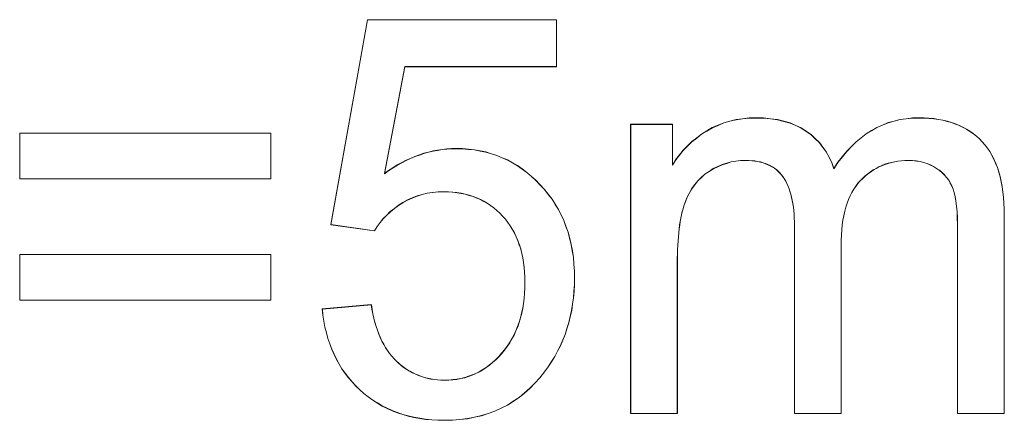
# Model space of a CAD drawing. Extents: x 229 to 926, y 37 to 878.
# Tile 121 of 163: x 349.14 to 355.31, y 824.48 to 826.99. Entities that reach past the tile are written whole.
import ezdxf
from ezdxf.lldxf.tags import DXFTag

# ---------------------------------------------------------------- set-up
doc = ezdxf.new("R2010")
doc.units = 0
doc.layers.get('0').update_dxf_attribs({"linetype": 'fein_strichliert', "lineweight": 13})
doc.layers.add('Beschriftung', color=7, linetype='Continuous', lineweight=25)
doc.layers.add('Beschriftung-A03CPAFWA9', color=7, linetype='Continuous', lineweight=25)
tags = doc.linetypes.add('fein_strichliert', pattern=[4, 1, -2, 1]).pattern_tags.tags
tags[8:9] = [DXFTag(74, 4), DXFTag(75, 0), DXFTag(340, '0'), DXFTag(46, 0.0), DXFTag(50, 0.0), DXFTag(44, 0.0), DXFTag(45, 0.0)]
tags[6:7] = [DXFTag(74, 4), DXFTag(75, 0), DXFTag(340, '0'), DXFTag(46, 0.0), DXFTag(50, 0.0), DXFTag(44, 0.0), DXFTag(45, 0.0)]
tags[4:5] = [DXFTag(74, 4), DXFTag(75, 0), DXFTag(340, '0'), DXFTag(46, 0.0), DXFTag(50, 0.0), DXFTag(44, 0.0), DXFTag(45, 0.0)]

# ---------------------------------------------------------------- blocks, each defined once
blk = doc.blocks.new('Referenz-A03CPAFUA9', base_point=(255.7277, 66.0323))
at = {"layer": 'Beschriftung', "color": 0, "lineweight": -2}
for p, q in [((351.0911, 825.7106), (351.3216, 826.9949)), ((351.3216, 826.9949), (352.5048, 826.9949)), ((352.5048, 826.9949), (352.5048, 826.7015)), ((351.5552, 826.7015), (351.427, 826.0304)), ((352.5048, 826.7015), (351.5552, 826.7015)), ((352.9691, 824.5273), (352.9691, 826.3395)), ((352.9691, 826.3395), (353.2304, 826.3395)), ((353.2304, 826.3395), (353.2304, 826.0837)), ((353.4802, 826.3185), (353.5163, 826.3338)), ((353.5163, 826.3338), (353.5523, 826.349)), ((353.5523, 826.349), (353.5907, 826.3592)), ((353.5907, 826.3592), (353.6291, 826.3693)), ((353.6291, 826.3693), (353.6699, 826.3744)), ((353.6699, 826.3744), (353.7105, 826.3794)), ((353.7105, 826.3794), (353.7536, 826.3794)), ((353.7536, 826.3794), (353.8016, 826.3794)), ((353.8016, 826.3794), (353.8452, 826.3742)), ((353.8452, 826.3742), (353.8888, 826.369)), ((353.8888, 826.369), (353.9281, 826.3585)), ((353.9281, 826.3585), (353.9674, 826.3481)), ((353.9674, 826.3481), (354.0024, 826.3324)), ((354.0024, 826.3324), (354.0374, 826.3166)), ((354.5103, 826.3198), (354.5456, 826.3348)), ((354.5456, 826.3348), (354.5809, 826.3497)), ((354.5809, 826.3497), (354.6182, 826.3596)), ((354.6182, 826.3596), (354.6554, 826.3695)), ((354.6554, 826.3695), (354.6945, 826.3744)), ((354.6945, 826.3744), (354.7337, 826.3794)), ((354.7337, 826.3794), (354.7747, 826.3794)), ((354.7747, 826.3794), (354.8068, 826.3794)), ((354.8068, 826.3794), (354.8371, 826.3771)), ((354.8371, 826.3771), (354.8674, 826.3748)), ((354.8674, 826.3748), (354.8958, 826.3701)), ((354.8958, 826.3701), (354.9242, 826.3655)), ((354.9242, 826.3655), (354.9508, 826.3585)), ((354.9508, 826.3585), (354.9774, 826.3514)), ((354.9774, 826.3514), (355.002, 826.3422)), ((355.002, 826.3422), (355.0268, 826.3328)), ((355.0268, 826.3328), (355.0496, 826.3212)), ((349.1438, 825.9983), (349.1438, 826.2841)), ((349.1438, 826.2841), (350.7155, 826.2841)), ((350.7155, 826.2841), (350.7155, 825.9983)), ((353.3825, 826.2544), (353.4128, 826.2779)), ((353.4128, 826.2779), (353.4465, 826.2983)), ((353.4465, 826.2983), (353.4802, 826.3185)), ((354.0374, 826.3166), (354.068, 826.2957)), ((354.068, 826.2957), (354.0988, 826.2747)), ((354.0988, 826.2747), (354.1249, 826.2497)), ((354.4123, 826.2552), (354.4436, 826.2801)), ((354.4436, 826.2801), (354.477, 826.2999)), ((354.477, 826.2999), (354.5103, 826.3198)), ((355.0496, 826.3212), (355.0725, 826.3096)), ((355.0725, 826.3096), (355.0934, 826.2955)), ((355.0934, 826.2955), (355.1145, 826.2815)), ((355.1145, 826.2815), (355.1336, 826.2652)), ((353.3251, 826.204), (353.3521, 826.2308)), ((353.3521, 826.2308), (353.3825, 826.2544)), ((354.1249, 826.2497), (354.1511, 826.2245)), ((354.1511, 826.2245), (354.1727, 826.1953)), ((354.3513, 826.2007), (354.3808, 826.2304)), ((354.3808, 826.2304), (354.4123, 826.2552)), ((355.1336, 826.2652), (355.1528, 826.2489)), ((355.1528, 826.2489), (355.17, 826.2302)), ((355.17, 826.2302), (355.1873, 826.2116)), ((355.1873, 826.2116), (355.2024, 826.1904)), ((351.6185, 826.1381), (351.6467, 826.1479)), ((351.6467, 826.1479), (351.6747, 826.1576)), ((351.6747, 826.1576), (351.7031, 826.165)), ((351.7031, 826.165), (351.7316, 826.1723)), ((351.7316, 826.1723), (351.7604, 826.1772)), ((351.7604, 826.1772), (351.7892, 826.1821)), ((351.7892, 826.1821), (351.8182, 826.1846)), ((351.8182, 826.1846), (351.8474, 826.1869)), ((351.8474, 826.1869), (351.8768, 826.1869)), ((351.8768, 826.1869), (351.9158, 826.1869)), ((351.9158, 826.1869), (351.9532, 826.1834)), ((351.9532, 826.1834), (351.9907, 826.1799)), ((351.9907, 826.1799), (352.0266, 826.1728)), ((352.0266, 826.1728), (352.0625, 826.1658)), ((352.0625, 826.1658), (352.097, 826.1551)), ((352.097, 826.1551), (352.1313, 826.1444)), ((352.1313, 826.1444), (352.1642, 826.1302)), ((353.2507, 826.1171), (353.2744, 826.1471)), ((353.2744, 826.1471), (353.298, 826.1772)), ((353.298, 826.1772), (353.3251, 826.204)), ((354.1727, 826.1953), (354.1943, 826.166)), ((354.1943, 826.166), (354.2114, 826.1326)), ((354.2943, 826.1361), (354.3219, 826.1708)), ((354.3219, 826.1708), (354.3513, 826.2007)), ((355.2024, 826.1904), (355.2175, 826.1692)), ((355.2175, 826.1692), (355.2305, 826.1456)), ((355.2305, 826.1456), (355.2434, 826.1219)), ((351.4809, 826.0671), (351.508, 826.0843)), ((351.508, 826.0843), (351.5355, 826.0989)), ((351.5355, 826.0989), (351.5629, 826.1136)), ((351.5629, 826.1136), (351.5907, 826.1258)), ((351.5907, 826.1258), (351.6185, 826.1381)), ((352.1642, 826.1302), (352.1971, 826.1161)), ((352.1971, 826.1161), (352.2285, 826.0983)), ((352.2285, 826.0983), (352.2599, 826.0806)), ((353.2304, 826.0837), (353.2507, 826.1171)), ((353.5413, 826.0871), (353.514, 826.0743)), ((353.57, 826.0957), (353.5413, 826.0871)), ((353.5985, 826.1042), (353.57, 826.0957)), ((353.6282, 826.1085), (353.5985, 826.1042)), ((353.6578, 826.1127), (353.6282, 826.1085)), ((353.6888, 826.1127), (353.6578, 826.1127)), ((353.7091, 826.1127), (353.6888, 826.1127)), ((353.728, 826.1111), (353.7091, 826.1127)), ((353.747, 826.1095), (353.728, 826.1111)), ((353.7644, 826.1063), (353.747, 826.1095)), ((353.7819, 826.1031), (353.7644, 826.1063)), ((353.7979, 826.0983), (353.7819, 826.1031)), ((353.814, 826.0936), (353.7979, 826.0983)), ((353.8286, 826.0871), (353.814, 826.0936)), ((353.8432, 826.0807), (353.8286, 826.0871)), ((354.2114, 826.1326), (354.2285, 826.0991)), ((354.2285, 826.0991), (354.2411, 826.0616)), ((354.2411, 826.0616), (354.2667, 826.1012)), ((354.2667, 826.1012), (354.2943, 826.1361)), ((354.5614, 826.0889), (354.5425, 826.0809)), ((354.5812, 826.0948), (354.5614, 826.0889)), ((354.6011, 826.1008), (354.5812, 826.0948)), ((354.6219, 826.1047), (354.6011, 826.1008)), ((354.6427, 826.1087), (354.6219, 826.1047)), ((354.6645, 826.1106), (354.6427, 826.1087)), ((354.6863, 826.1127), (354.6645, 826.1106)), ((354.709, 826.1127), (354.6863, 826.1127)), ((354.7343, 826.1127), (354.709, 826.1127)), ((354.7578, 826.1096), (354.7343, 826.1127)), ((354.7813, 826.1065), (354.7578, 826.1096)), ((354.8032, 826.1003), (354.7813, 826.1065)), ((354.8252, 826.0942), (354.8032, 826.1003)), ((354.8455, 826.0849), (354.8252, 826.0942)), ((354.8658, 826.0756), (354.8455, 826.0849)), ((355.2434, 826.1219), (355.2543, 826.0957)), ((355.2543, 826.0957), (355.2651, 826.0694)), ((351.427, 826.0304), (351.4538, 826.05)), ((351.4538, 826.05), (351.4809, 826.0671)), ((352.2599, 826.0806), (352.2897, 826.0593)), ((352.2897, 826.0593), (352.3195, 826.038)), ((352.3195, 826.038), (352.3479, 826.0132)), ((353.4341, 826.0275), (353.4116, 826.0065)), ((353.4604, 826.0445), (353.4341, 826.0275)), ((353.4866, 826.0616), (353.4604, 826.0445)), ((353.514, 826.0743), (353.4866, 826.0616)), ((353.8565, 826.0727), (353.8432, 826.0807)), ((353.8696, 826.0647), (353.8565, 826.0727)), ((353.8814, 826.0552), (353.8696, 826.0647)), ((353.8932, 826.0456), (353.8814, 826.0552)), ((353.9035, 826.0344), (353.8932, 826.0456)), ((353.914, 826.0232), (353.9035, 826.0344)), ((353.9229, 826.0104), (353.914, 826.0232)), ((354.4539, 826.0293), (354.4379, 826.0154)), ((354.4708, 826.0412), (354.4539, 826.0293)), ((354.4878, 826.0531), (354.4708, 826.0412)), ((354.5056, 826.063), (354.4878, 826.0531)), ((354.5236, 826.073), (354.5056, 826.063)), ((354.5425, 826.0809), (354.5236, 826.073)), ((354.8845, 826.0632), (354.8658, 826.0756)), ((354.9032, 826.0509), (354.8845, 826.0632)), ((354.919, 826.0365), (354.9032, 826.0509)), ((354.9348, 826.0222), (354.919, 826.0365)), ((354.9477, 826.006), (354.9348, 826.0222)), ((355.2651, 826.0694), (355.2738, 826.0407)), ((355.2738, 826.0407), (355.2824, 826.012)), ((350.7155, 825.9983), (349.1438, 825.9983)), ((352.3479, 826.0132), (352.3761, 825.9884)), ((352.3761, 825.9884), (352.403, 825.96)), ((352.403, 825.96), (352.4297, 825.9316)), ((353.3699, 825.9606), (353.351, 825.9356)), ((353.3889, 825.9855), (353.3699, 825.9606)), ((353.4116, 826.0065), (353.3889, 825.9855)), ((353.9318, 825.9976), (353.9229, 826.0104)), ((353.9397, 825.9832), (353.9318, 825.9976)), ((353.9475, 825.9689), (353.9397, 825.9832)), ((353.9542, 825.9529), (353.9475, 825.9689)), ((354.3917, 825.9698), (354.3786, 825.9515)), ((354.4068, 825.9857), (354.3917, 825.9698)), ((354.4219, 826.0015), (354.4068, 825.9857)), ((354.4379, 826.0154), (354.4219, 826.0015)), ((354.9606, 825.9896), (354.9477, 826.006)), ((354.9706, 825.9713), (354.9606, 825.9896)), ((354.9806, 825.9531), (354.9706, 825.9713)), ((355.2824, 826.012), (355.2888, 825.9807)), ((355.2888, 825.9807), (355.2953, 825.9495)), ((351.6638, 825.8995), (351.6318, 825.8909)), ((351.6957, 825.9079), (351.6638, 825.8995)), ((351.7294, 825.9122), (351.6957, 825.9079)), ((351.7632, 825.9164), (351.7294, 825.9122)), ((351.7987, 825.9164), (351.7632, 825.9164)), ((351.8273, 825.9164), (351.7987, 825.9164)), ((351.8545, 825.9141), (351.8273, 825.9164)), ((351.8816, 825.9116), (351.8545, 825.9141)), ((351.9075, 825.9069), (351.8816, 825.9116)), ((351.9333, 825.9021), (351.9075, 825.9069)), ((351.9577, 825.895), (351.9333, 825.9021)), ((352.4297, 825.9316), (352.4532, 825.9012)), ((352.4532, 825.9012), (352.4767, 825.8708)), ((353.3355, 825.9067), (353.3202, 825.8779)), ((353.351, 825.9356), (353.3355, 825.9067)), ((353.9609, 825.9369), (353.9542, 825.9529)), ((353.9665, 825.9193), (353.9609, 825.9369)), ((353.972, 825.9017), (353.9665, 825.9193)), ((353.9765, 825.8826), (353.972, 825.9017)), ((354.3542, 825.9126), (354.3429, 825.892)), ((354.3655, 825.9333), (354.3542, 825.9126)), ((354.3786, 825.9515), (354.3655, 825.9333)), ((354.9876, 825.9329), (354.9806, 825.9531)), ((354.9948, 825.9126), (354.9876, 825.9329)), ((355.0001, 825.8859), (354.9948, 825.9126)), ((355.2953, 825.9495), (355.2996, 825.9157)), ((355.2996, 825.9157), (355.3039, 825.8819)), ((351.5433, 825.8486), (351.515, 825.8316)), ((351.5716, 825.8655), (351.5433, 825.8486)), ((351.6017, 825.8782), (351.5716, 825.8655)), ((351.6318, 825.8909), (351.6017, 825.8782)), ((351.9821, 825.8879), (351.9577, 825.895)), ((352.0052, 825.8784), (351.9821, 825.8879)), ((352.0282, 825.8689), (352.0052, 825.8784)), ((352.0499, 825.857), (352.0282, 825.8689)), ((352.0715, 825.8451), (352.0499, 825.857)), ((352.0917, 825.8308), (352.0715, 825.8451)), ((352.4767, 825.8708), (352.4968, 825.8384)), ((352.4968, 825.8384), (352.5168, 825.806)), ((353.3084, 825.8451), (353.3025, 825.8287)), ((353.3202, 825.8779), (353.3084, 825.8451)), ((353.981, 825.8634), (353.9765, 825.8826)), ((353.9844, 825.8426), (353.981, 825.8634)), ((353.9877, 825.8218), (353.9844, 825.8426)), ((354.3242, 825.846), (354.3166, 825.8205)), ((354.3336, 825.869), (354.3242, 825.846)), ((354.3429, 825.892), (354.3336, 825.869)), ((355.0054, 825.8592), (355.0001, 825.8859)), ((355.009, 825.8261), (355.0054, 825.8592)), ((355.3039, 825.8819), (355.3062, 825.8456)), ((355.3062, 825.8456), (355.3083, 825.8094)), ((351.4644, 825.7926), (351.4422, 825.7706)), ((351.4897, 825.8122), (351.4644, 825.7926)), ((351.515, 825.8316), (351.4897, 825.8122)), ((352.112, 825.8166), (352.0917, 825.8308)), ((352.1309, 825.7999), (352.112, 825.8166)), ((352.1497, 825.7833), (352.1309, 825.7999)), ((352.1672, 825.7643), (352.1497, 825.7833)), ((352.5168, 825.806), (352.5336, 825.7715)), ((353.2922, 825.7923), (353.2877, 825.7722)), ((353.2974, 825.8105), (353.2922, 825.7923)), ((353.3025, 825.8287), (353.2974, 825.8105)), ((353.9899, 825.7994), (353.9877, 825.8218)), ((353.9922, 825.7771), (353.9899, 825.7994)), ((353.9933, 825.7531), (353.9922, 825.7771)), ((354.3092, 825.7951), (354.3035, 825.7673)), ((354.3166, 825.8205), (354.3092, 825.7951)), ((355.0125, 825.793), (355.009, 825.8261)), ((355.0143, 825.7533), (355.0125, 825.793)), ((355.3083, 825.8094), (355.3083, 825.7706)), ((351.4006, 825.724), (351.3813, 825.6995)), ((351.4199, 825.7486), (351.4006, 825.724)), ((351.4422, 825.7706), (351.4199, 825.7486)), ((352.1846, 825.7453), (352.1672, 825.7643)), ((352.2, 825.7245), (352.1846, 825.7453)), ((352.2153, 825.7037), (352.2, 825.7245)), ((352.5336, 825.7715), (352.5503, 825.7371)), ((352.5503, 825.7371), (352.5637, 825.7006)), ((353.2797, 825.7303), (353.2759, 825.7085)), ((353.2833, 825.7521), (353.2797, 825.7303)), ((353.2877, 825.7722), (353.2833, 825.7521)), ((353.9944, 825.7291), (353.9933, 825.7531)), ((353.9944, 825.7035), (353.9944, 825.7291)), ((354.2979, 825.7395), (354.2941, 825.7094)), ((354.3035, 825.7673), (354.2979, 825.7395)), ((355.0161, 825.7137), (355.0143, 825.7533)), ((355.0161, 825.6677), (355.0161, 825.7137)), ((355.3083, 825.7706), (355.3083, 824.5273)), ((351.3651, 825.6725), (351.0911, 825.7106)), ((351.3813, 825.6995), (351.3651, 825.6725)), ((352.2283, 825.6813), (352.2153, 825.7037)), ((352.2415, 825.6587), (352.2283, 825.6813)), ((352.2524, 825.6345), (352.2415, 825.6587)), ((352.5637, 825.7006), (352.5771, 825.6641)), ((352.5771, 825.6641), (352.5872, 825.6255)), ((353.2701, 825.6612), (353.2678, 825.6357)), ((353.273, 825.6848), (353.2701, 825.6612)), ((353.2759, 825.7085), (353.273, 825.6848)), ((353.9944, 824.5273), (353.9944, 825.7035)), ((354.2904, 825.6792), (354.2885, 825.6466)), ((354.2941, 825.7094), (354.2904, 825.6792)), ((355.0161, 824.5273), (355.0161, 825.6677)), ((352.2633, 825.6103), (352.2524, 825.6345)), ((352.272, 825.5843), (352.2633, 825.6103)), ((352.5872, 825.6255), (352.5972, 825.5871)), ((353.2656, 825.6103), (353.2642, 825.5829)), ((353.2678, 825.6357), (353.2656, 825.6103)), ((354.2885, 825.6466), (354.2866, 825.6141)), ((354.2866, 825.6141), (354.2866, 825.5791)), ((352.2808, 825.5584), (352.272, 825.5843)), ((352.2873, 825.5307), (352.2808, 825.5584)), ((352.2939, 825.503), (352.2873, 825.5307)), ((352.5972, 825.5871), (352.6039, 825.5466)), ((352.6039, 825.5466), (352.6106, 825.506)), ((353.2627, 825.5556), (353.262, 825.5266)), ((353.2642, 825.5829), (353.2627, 825.5556)), ((354.2866, 825.5791), (354.2866, 824.5273)), ((349.1438, 825.238), (349.1438, 825.5239)), ((349.1438, 825.5239), (350.7155, 825.5239)), ((350.7155, 825.5239), (350.7155, 825.238)), ((352.2982, 825.4736), (352.2939, 825.503)), ((352.3025, 825.4441), (352.2982, 825.4736)), ((352.6106, 825.506), (352.614, 825.4634)), ((353.262, 825.5266), (353.2613, 825.4975)), ((353.2613, 825.4975), (353.2613, 825.4665)), ((353.2613, 825.4665), (353.2613, 824.5273)), ((352.3048, 825.4129), (352.3025, 825.4441)), ((352.307, 825.3818), (352.3048, 825.4129)), ((352.614, 825.4634), (352.6174, 825.4209)), ((352.6174, 825.4209), (352.6174, 825.3763)), ((352.307, 825.3489), (352.307, 825.3818)), ((352.307, 825.3143), (352.307, 825.3489)), ((352.6174, 825.3763), (352.6174, 825.3338)), ((352.3024, 825.2484), (352.3047, 825.2814)), ((352.3047, 825.2814), (352.307, 825.3143)), ((352.6143, 825.2928), (352.6114, 825.2518)), ((352.6174, 825.3338), (352.6143, 825.2928)), ((350.7155, 825.238), (349.1438, 825.238)), ((352.2978, 825.2173), (352.3024, 825.2484)), ((352.6114, 825.2518), (352.6055, 825.2123)), ((351.0384, 825.1828), (351.3452, 825.2095)), ((351.0422, 825.1434), (351.0384, 825.1828)), ((351.3452, 825.2095), (351.3495, 825.18)), ((351.3495, 825.18), (351.355, 825.1524)), ((352.2865, 825.1566), (352.2933, 825.1861)), ((352.2933, 825.1861), (352.2978, 825.2173)), ((352.5997, 825.1727), (352.5908, 825.1346)), ((352.6055, 825.2123), (352.5997, 825.1727)), ((351.0486, 825.1059), (351.0422, 825.1434)), ((351.0549, 825.0684), (351.0486, 825.1059)), ((351.355, 825.1524), (351.3608, 825.1249)), ((351.3608, 825.1249), (351.3678, 825.099)), ((351.3678, 825.099), (351.3749, 825.0733)), ((352.2615, 825.0715), (352.2706, 825.0993)), ((352.2706, 825.0993), (352.2797, 825.1271)), ((352.2797, 825.1271), (352.2865, 825.1566)), ((352.582, 825.0964), (352.5702, 825.0597)), ((352.5908, 825.1346), (352.582, 825.0964)), ((351.0641, 825.0329), (351.0549, 825.0684)), ((351.3749, 825.0733), (351.3834, 825.0494)), ((351.3834, 825.0494), (351.3918, 825.0254)), ((352.2387, 825.0194), (352.2502, 825.0455)), ((352.2502, 825.0455), (352.2615, 825.0715)), ((352.5702, 825.0597), (352.5585, 825.023)), ((351.0732, 824.9974), (351.0641, 825.0329)), ((351.0851, 824.9637), (351.0732, 824.9974)), ((351.3918, 825.0254), (351.4017, 825.0033)), ((351.4017, 825.0033), (351.4115, 824.9812)), ((351.4115, 824.9812), (351.4228, 824.9609)), ((352.2114, 824.9707), (352.2252, 824.995)), ((352.2252, 824.995), (352.2387, 825.0194)), ((352.5437, 824.9877), (352.529, 824.9525)), ((352.5585, 825.023), (352.5437, 824.9877)), ((351.0972, 824.9301), (351.0851, 824.9637)), ((351.1118, 824.8985), (351.0972, 824.9301)), ((351.4228, 824.9609), (351.4341, 824.9406)), ((351.4341, 824.9406), (351.4468, 824.9221)), ((351.4468, 824.9221), (351.4595, 824.9036)), ((352.1614, 824.9044), (352.1796, 824.9254)), ((352.1796, 824.9254), (352.1956, 824.948)), ((352.1956, 824.948), (352.2114, 824.9707)), ((352.5113, 824.9187), (352.4937, 824.8849)), ((352.529, 824.9525), (352.5113, 824.9187)), ((351.1264, 824.8667), (351.1118, 824.8985)), ((351.1438, 824.8371), (351.1264, 824.8667)), ((351.4595, 824.9036), (351.4736, 824.8869)), ((351.4736, 824.8869), (351.4877, 824.8703)), ((351.4877, 824.8703), (351.5031, 824.8555)), ((351.5031, 824.8555), (351.5185, 824.8407)), ((352.1048, 824.8469), (352.124, 824.8652)), ((352.124, 824.8652), (352.1432, 824.8835)), ((352.1432, 824.8835), (352.1614, 824.9044)), ((352.473, 824.8525), (352.4524, 824.8202)), ((352.4937, 824.8849), (352.473, 824.8525)), ((351.1612, 824.8074), (351.1438, 824.8371)), ((351.1814, 824.7796), (351.1612, 824.8074)), ((351.5185, 824.8407), (351.5349, 824.8277)), ((351.5349, 824.8277), (351.5512, 824.8147)), ((351.5512, 824.8147), (351.5683, 824.8036)), ((351.5683, 824.8036), (351.5854, 824.7925)), ((351.5854, 824.7925), (351.6034, 824.7832)), ((351.9992, 824.7787), (352.0215, 824.7892)), ((352.0215, 824.7892), (352.0428, 824.8023)), ((352.0428, 824.8023), (352.0642, 824.8154)), ((352.0642, 824.8154), (352.0845, 824.8312)), ((352.0845, 824.8312), (352.1048, 824.8469)), ((352.4289, 824.7892), (352.4003, 824.7512)), ((352.4524, 824.8202), (352.4289, 824.7892)), ((351.2016, 824.7518), (351.1814, 824.7796)), ((351.2246, 824.7261), (351.2016, 824.7518)), ((351.6034, 824.7832), (351.6213, 824.774)), ((351.6213, 824.774), (351.6401, 824.7666)), ((351.6401, 824.7666), (351.6588, 824.7591)), ((351.6588, 824.7591), (351.6785, 824.7536)), ((351.6785, 824.7536), (351.698, 824.748)), ((351.698, 824.748), (351.7184, 824.7443)), ((351.7184, 824.7443), (351.7388, 824.7406)), ((351.7388, 824.7406), (351.7601, 824.7388)), ((351.7601, 824.7388), (351.7813, 824.7369)), ((351.7813, 824.7369), (351.8033, 824.7369)), ((351.8033, 824.7369), (351.8299, 824.7369)), ((351.8299, 824.7369), (351.8555, 824.7395)), ((351.8555, 824.7395), (351.881, 824.7422)), ((351.881, 824.7422), (351.9054, 824.7474)), ((351.9054, 824.7474), (351.9299, 824.7527)), ((351.9299, 824.7527), (351.9534, 824.7605)), ((351.9534, 824.7605), (351.9768, 824.7684)), ((351.9768, 824.7684), (351.9992, 824.7787)), ((352.4003, 824.7512), (352.369, 824.718)), ((351.2475, 824.7002), (351.2246, 824.7261)), ((351.2732, 824.6764), (351.2475, 824.7002)), ((351.2988, 824.6524), (351.2732, 824.6764)), ((352.3378, 824.6848), (352.3039, 824.6563)), ((352.369, 824.718), (352.3378, 824.6848)), ((351.3263, 824.6316), (351.2988, 824.6524)), ((351.354, 824.6107), (351.3263, 824.6316)), ((351.3834, 824.5929), (351.354, 824.6107)), ((352.2336, 824.604), (352.1971, 824.5803)), ((352.2701, 824.6278), (352.2336, 824.604)), ((352.3039, 824.6563), (352.2701, 824.6278)), ((351.4128, 824.5749), (351.3834, 824.5929)), ((351.4441, 824.56), (351.4128, 824.5749)), ((351.4753, 824.5451), (351.4441, 824.56)), ((351.5085, 824.5332), (351.4753, 824.5451)), ((352.119, 824.5423), (352.0773, 824.5281)), ((352.1581, 824.5613), (352.119, 824.5423)), ((352.1971, 824.5803), (352.1581, 824.5613)), ((351.5417, 824.5212), (351.5085, 824.5332)), ((351.5766, 824.5122), (351.5417, 824.5212)), ((351.6117, 824.5033), (351.5766, 824.5122)), ((351.6485, 824.4973), (351.6117, 824.5033)), ((351.6855, 824.4913), (351.6485, 824.4973)), ((351.7242, 824.4884), (351.6855, 824.4913)), ((351.7629, 824.4854), (351.7242, 824.4884)), ((351.8035, 824.4854), (351.7629, 824.4854)), ((351.8531, 824.4854), (351.8035, 824.4854)), ((351.9, 824.4901), (351.8531, 824.4854)), ((351.947, 824.4949), (351.9, 824.4901)), ((351.9913, 824.5044), (351.947, 824.4949)), ((352.0356, 824.5139), (351.9913, 824.5044)), ((352.0773, 824.5281), (352.0356, 824.5139)), ((353.2613, 824.5273), (352.9691, 824.5273)), ((354.2866, 824.5273), (353.9944, 824.5273)), ((355.3083, 824.5273), (355.0161, 824.5273))]:
    blk.add_line(p, q, dxfattribs=at)
blk = doc.blocks.new('Referenz-A03CPAG8A9', base_point=(281.5986, 66.0323))
at = {"layer": 'Beschriftung-A03CPAFWA9', "color": 0, "lineweight": -2}
for p, q in [((351.0915, 825.7095), (351.3219, 826.9938)), ((351.3219, 826.9938), (352.5052, 826.9938)), ((352.5052, 826.9938), (352.5052, 826.7004)), ((351.5555, 826.7004), (351.4273, 826.0294)), ((352.5052, 826.7004), (351.5555, 826.7004)), ((352.9694, 824.5262), (352.9694, 826.3384)), ((352.9694, 826.3384), (353.2307, 826.3384)), ((353.2307, 826.3384), (353.2307, 826.0826)), ((353.4806, 826.3174), (353.5166, 826.3327)), ((353.5166, 826.3327), (353.5526, 826.3479)), ((353.5526, 826.3479), (353.591, 826.3581)), ((353.591, 826.3581), (353.6294, 826.3682)), ((353.6294, 826.3682), (353.6702, 826.3733)), ((353.6702, 826.3733), (353.7108, 826.3784)), ((353.7108, 826.3784), (353.7539, 826.3784)), ((353.7539, 826.3784), (353.8019, 826.3784)), ((353.8019, 826.3784), (353.8455, 826.3731)), ((353.8455, 826.3731), (353.8891, 826.3679)), ((353.8891, 826.3679), (353.9284, 826.3574)), ((353.9284, 826.3574), (353.9677, 826.347)), ((353.9677, 826.347), (354.0027, 826.3313)), ((354.0027, 826.3313), (354.0377, 826.3156)), ((354.5107, 826.3187), (354.5459, 826.3337)), ((354.5459, 826.3337), (354.5813, 826.3486)), ((354.5813, 826.3486), (354.6185, 826.3585)), ((354.6185, 826.3585), (354.6557, 826.3684)), ((354.6557, 826.3684), (354.6948, 826.3734)), ((354.6948, 826.3734), (354.734, 826.3784)), ((354.734, 826.3784), (354.775, 826.3784)), ((354.775, 826.3784), (354.8072, 826.3784)), ((354.8072, 826.3784), (354.8374, 826.376)), ((354.8374, 826.376), (354.8677, 826.3737)), ((354.8677, 826.3737), (354.8961, 826.369)), ((354.8961, 826.369), (354.9245, 826.3644)), ((354.9245, 826.3644), (354.9511, 826.3574)), ((354.9511, 826.3574), (354.9777, 826.3503)), ((354.9777, 826.3503), (355.0023, 826.3411)), ((355.0023, 826.3411), (355.0271, 826.3317)), ((355.0271, 826.3317), (355.05, 826.3201)), ((349.1442, 825.9973), (349.1442, 826.283)), ((349.1442, 826.283), (350.7159, 826.283)), ((350.7159, 826.283), (350.7159, 825.9973)), ((353.3828, 826.2533), (353.4131, 826.2769)), ((353.4131, 826.2769), (353.4468, 826.2972)), ((353.4468, 826.2972), (353.4806, 826.3174)), ((354.0377, 826.3156), (354.0683, 826.2946)), ((354.0683, 826.2946), (354.0991, 826.2736)), ((354.0991, 826.2736), (354.1252, 826.2486)), ((354.4126, 826.2542), (354.4439, 826.2791)), ((354.4439, 826.2791), (354.4773, 826.2988)), ((354.4773, 826.2988), (354.5107, 826.3187)), ((355.05, 826.3201), (355.0728, 826.3085)), ((355.0728, 826.3085), (355.0937, 826.2944)), ((355.0937, 826.2944), (355.1148, 826.2805)), ((355.1148, 826.2805), (355.1339, 826.2641)), ((353.3254, 826.2029), (353.3524, 826.2297)), ((353.3524, 826.2297), (353.3828, 826.2533)), ((354.1252, 826.2486), (354.1514, 826.2235)), ((354.1514, 826.2235), (354.173, 826.1942)), ((354.3517, 826.1996), (354.3811, 826.2293)), ((354.3811, 826.2293), (354.4126, 826.2542)), ((355.1339, 826.2641), (355.1531, 826.2478)), ((355.1531, 826.2478), (355.1703, 826.2291)), ((355.1703, 826.2291), (355.1877, 826.2105)), ((355.1877, 826.2105), (355.2027, 826.1893)), ((351.6189, 826.137), (351.647, 826.1468)), ((351.647, 826.1468), (351.6751, 826.1566)), ((351.6751, 826.1566), (351.7035, 826.1639)), ((351.7035, 826.1639), (351.732, 826.1712)), ((351.732, 826.1712), (351.7608, 826.1761)), ((351.7608, 826.1761), (351.7895, 826.181)), ((351.7895, 826.181), (351.8186, 826.1835)), ((351.8186, 826.1835), (351.8478, 826.1859)), ((351.8478, 826.1859), (351.8771, 826.1859)), ((351.8771, 826.1859), (351.9161, 826.1859)), ((351.9161, 826.1859), (351.9536, 826.1823)), ((351.9536, 826.1823), (351.991, 826.1788)), ((351.991, 826.1788), (352.027, 826.1718)), ((352.027, 826.1718), (352.0628, 826.1647)), ((352.0628, 826.1647), (352.0973, 826.154)), ((352.0973, 826.154), (352.1317, 826.1433)), ((353.2511, 826.116), (353.2747, 826.146)), ((353.2747, 826.146), (353.2984, 826.1761)), ((353.2984, 826.1761), (353.3254, 826.2029)), ((354.173, 826.1942), (354.1947, 826.1649)), ((354.1947, 826.1649), (354.2117, 826.1315)), ((354.2946, 826.135), (354.3222, 826.1697)), ((354.3222, 826.1697), (354.3517, 826.1996)), ((355.2027, 826.1893), (355.2178, 826.1681)), ((355.2178, 826.1681), (355.2308, 826.1445)), ((355.2308, 826.1445), (355.2437, 826.1208)), ((351.4812, 826.066), (351.5083, 826.0832)), ((351.5083, 826.0832), (351.5358, 826.0978)), ((351.5358, 826.0978), (351.5633, 826.1125)), ((351.5633, 826.1125), (351.591, 826.1248)), ((351.591, 826.1248), (351.6189, 826.137)), ((352.1317, 826.1433), (352.1645, 826.1292)), ((352.1645, 826.1292), (352.1975, 826.115)), ((352.1975, 826.115), (352.2289, 826.0972)), ((352.2289, 826.0972), (352.2602, 826.0795)), ((353.2307, 826.0826), (353.2511, 826.116)), ((353.5417, 826.0861), (353.5143, 826.0732)), ((353.5703, 826.0946), (353.5417, 826.0861)), ((353.5988, 826.1031), (353.5703, 826.0946)), ((353.6285, 826.1074), (353.5988, 826.1031)), ((353.6582, 826.1116), (353.6285, 826.1074)), ((353.6891, 826.1116), (353.6582, 826.1116)), ((353.7094, 826.1116), (353.6891, 826.1116)), ((353.7284, 826.11), (353.7094, 826.1116)), ((353.7473, 826.1085), (353.7284, 826.11)), ((353.7647, 826.1052), (353.7473, 826.1085)), ((353.7822, 826.1021), (353.7647, 826.1052)), ((353.7982, 826.0972), (353.7822, 826.1021)), ((353.8143, 826.0925), (353.7982, 826.0972)), ((353.8289, 826.0861), (353.8143, 826.0925)), ((353.8435, 826.0797), (353.8289, 826.0861)), ((354.2117, 826.1315), (354.2289, 826.098)), ((354.2289, 826.098), (354.2414, 826.0605)), ((354.2414, 826.0605), (354.2671, 826.1002)), ((354.2671, 826.1002), (354.2946, 826.135)), ((354.5617, 826.0878), (354.5428, 826.0798)), ((354.5815, 826.0938), (354.5617, 826.0878)), ((354.6014, 826.0997), (354.5815, 826.0938)), ((354.6222, 826.1036), (354.6014, 826.0997)), ((354.643, 826.1076), (354.6222, 826.1036)), ((354.6648, 826.1096), (354.643, 826.1076)), ((354.6866, 826.1116), (354.6648, 826.1096)), ((354.7093, 826.1116), (354.6866, 826.1116)), ((354.7346, 826.1116), (354.7093, 826.1116)), ((354.7581, 826.1085), (354.7346, 826.1116)), ((354.7816, 826.1054), (354.7581, 826.1085)), ((354.8036, 826.0992), (354.7816, 826.1054)), ((354.8255, 826.0931), (354.8036, 826.0992)), ((354.8459, 826.0838), (354.8255, 826.0931)), ((354.8661, 826.0745), (354.8459, 826.0838)), ((355.2437, 826.1208), (355.2546, 826.0946)), ((355.2546, 826.0946), (355.2654, 826.0684)), ((351.4273, 826.0294), (351.4542, 826.049)), ((351.4542, 826.049), (351.4812, 826.066)), ((352.2602, 826.0795), (352.29, 826.0582)), ((352.29, 826.0582), (352.3199, 826.0369)), ((352.3199, 826.0369), (352.3482, 826.0121)), ((353.4345, 826.0264), (353.4119, 826.0054)), ((353.4607, 826.0434), (353.4345, 826.0264)), ((353.487, 826.0605), (353.4607, 826.0434)), ((353.5143, 826.0732), (353.487, 826.0605)), ((353.8568, 826.0717), (353.8435, 826.0797)), ((353.8699, 826.0637), (353.8568, 826.0717)), ((353.8817, 826.0541), (353.8699, 826.0637)), ((353.8935, 826.0445), (353.8817, 826.0541)), ((353.9038, 826.0333), (353.8935, 826.0445)), ((353.9143, 826.0221), (353.9038, 826.0333)), ((353.9232, 826.0093), (353.9143, 826.0221)), ((354.4542, 826.0282), (354.4382, 826.0143)), ((354.4712, 826.0401), (354.4542, 826.0282)), ((354.4881, 826.052), (354.4712, 826.0401)), ((354.506, 826.062), (354.4881, 826.052)), ((354.5239, 826.0719), (354.506, 826.062)), ((354.5428, 826.0798), (354.5239, 826.0719)), ((354.8849, 826.0621), (354.8661, 826.0745)), ((354.9035, 826.0498), (354.8849, 826.0621)), ((354.9193, 826.0354), (354.9035, 826.0498)), ((354.9351, 826.0211), (354.9193, 826.0354)), ((354.948, 826.0049), (354.9351, 826.0211)), ((355.2654, 826.0684), (355.2741, 826.0396)), ((355.2741, 826.0396), (355.2827, 826.0109)), ((350.7159, 825.9973), (349.1442, 825.9973)), ((352.3482, 826.0121), (352.3764, 825.9873)), ((352.3764, 825.9873), (352.4033, 825.9589)), ((353.3703, 825.9595), (353.3514, 825.9345)), ((353.3893, 825.9844), (353.3703, 825.9595)), ((353.4119, 826.0054), (353.3893, 825.9844)), ((353.9321, 825.9965), (353.9232, 826.0093)), ((353.94, 825.9821), (353.9321, 825.9965)), ((353.9478, 825.9678), (353.94, 825.9821)), ((353.9545, 825.9518), (353.9478, 825.9678)), ((354.3921, 825.9688), (354.3789, 825.9504)), ((354.4071, 825.9846), (354.3921, 825.9688)), ((354.4222, 826.0004), (354.4071, 825.9846)), ((354.4382, 826.0143), (354.4222, 826.0004)), ((354.9609, 825.9885), (354.948, 826.0049)), ((354.9709, 825.9702), (354.9609, 825.9885)), ((354.9809, 825.952), (354.9709, 825.9702)), ((355.2827, 826.0109), (355.2892, 825.9796)), ((355.2892, 825.9796), (355.2956, 825.9484)), ((351.6642, 825.8984), (351.6322, 825.8898)), ((351.696, 825.9068), (351.6642, 825.8984)), ((351.7298, 825.9111), (351.696, 825.9068)), ((351.7635, 825.9153), (351.7298, 825.9111)), ((351.799, 825.9153), (351.7635, 825.9153)), ((351.8277, 825.9153), (351.799, 825.9153)), ((351.8548, 825.913), (351.8277, 825.9153)), ((351.882, 825.9105), (351.8548, 825.913)), ((351.9079, 825.9058), (351.882, 825.9105)), ((351.9336, 825.9011), (351.9079, 825.9058)), ((351.958, 825.8939), (351.9336, 825.9011)), ((352.4033, 825.9589), (352.4301, 825.9305)), ((352.4301, 825.9305), (352.4535, 825.9001)), ((352.4535, 825.9001), (352.477, 825.8698)), ((353.3358, 825.9056), (353.3205, 825.8768)), ((353.3514, 825.9345), (353.3358, 825.9056)), ((353.9612, 825.9358), (353.9545, 825.9518)), ((353.9668, 825.9182), (353.9612, 825.9358)), ((353.9723, 825.9006), (353.9668, 825.9182)), ((353.9768, 825.8815), (353.9723, 825.9006)), ((354.3545, 825.9115), (354.3432, 825.8909)), ((354.3658, 825.9322), (354.3545, 825.9115)), ((354.3789, 825.9504), (354.3658, 825.9322)), ((354.9879, 825.9318), (354.9809, 825.952)), ((354.9951, 825.9115), (354.9879, 825.9318)), ((355.0004, 825.8848), (354.9951, 825.9115)), ((355.2956, 825.9484), (355.3, 825.9146)), ((355.3, 825.9146), (355.3042, 825.8809)), ((351.5436, 825.8475), (351.5154, 825.8305)), ((351.5719, 825.8644), (351.5436, 825.8475)), ((351.6021, 825.8771), (351.5719, 825.8644)), ((351.6322, 825.8898), (351.6021, 825.8771)), ((351.9825, 825.8868), (351.958, 825.8939)), ((352.0055, 825.8773), (351.9825, 825.8868)), ((352.0285, 825.8678), (352.0055, 825.8773)), ((352.0502, 825.8559), (352.0285, 825.8678)), ((352.0718, 825.844), (352.0502, 825.8559)), ((352.0921, 825.8297), (352.0718, 825.844)), ((352.477, 825.8698), (352.4971, 825.8373)), ((352.4971, 825.8373), (352.5171, 825.8049)), ((353.3087, 825.844), (353.3028, 825.8276)), ((353.3205, 825.8768), (353.3087, 825.844)), ((353.9813, 825.8623), (353.9768, 825.8815)), ((353.9847, 825.8416), (353.9813, 825.8623)), ((353.9881, 825.8207), (353.9847, 825.8416)), ((354.3245, 825.8449), (354.3169, 825.8194)), ((354.3339, 825.8679), (354.3245, 825.8449)), ((354.3432, 825.8909), (354.3339, 825.8679)), ((355.0057, 825.8582), (355.0004, 825.8848)), ((355.0093, 825.825), (355.0057, 825.8582)), ((355.3042, 825.8809), (355.3065, 825.8445)), ((355.3065, 825.8445), (355.3086, 825.8083)), ((351.4648, 825.7915), (351.4425, 825.7695)), ((351.4901, 825.8111), (351.4648, 825.7915)), ((351.5154, 825.8305), (351.4901, 825.8111)), ((352.1123, 825.8155), (352.0921, 825.8297)), ((352.1313, 825.7988), (352.1123, 825.8155)), ((352.1501, 825.7822), (352.1313, 825.7988)), ((352.1676, 825.7632), (352.1501, 825.7822)), ((352.5171, 825.8049), (352.5339, 825.7704)), ((353.2925, 825.7912), (353.2881, 825.7711)), ((353.2977, 825.8094), (353.2925, 825.7912)), ((353.3028, 825.8276), (353.2977, 825.8094)), ((353.9903, 825.7983), (353.9881, 825.8207)), ((353.9925, 825.776), (353.9903, 825.7983)), ((353.9936, 825.752), (353.9925, 825.776)), ((354.3095, 825.794), (354.3038, 825.7662)), ((354.3169, 825.8194), (354.3095, 825.794)), ((355.0128, 825.7919), (355.0093, 825.825)), ((355.0146, 825.7523), (355.0128, 825.7919)), ((355.3086, 825.8083), (355.3086, 825.7695)), ((351.401, 825.723), (351.3817, 825.6984)), ((351.4203, 825.7476), (351.401, 825.723)), ((351.4425, 825.7695), (351.4203, 825.7476)), ((352.185, 825.7442), (352.1676, 825.7632)), ((352.2004, 825.7234), (352.185, 825.7442)), ((352.2156, 825.7026), (352.2004, 825.7234)), ((352.5339, 825.7704), (352.5506, 825.736)), ((352.5506, 825.736), (352.5641, 825.6995)), ((353.28, 825.7292), (353.2763, 825.7074)), ((353.2837, 825.751), (353.28, 825.7292)), ((353.2881, 825.7711), (353.2837, 825.751)), ((353.9947, 825.728), (353.9936, 825.752)), ((353.9947, 825.7025), (353.9947, 825.728)), ((354.2982, 825.7384), (354.2944, 825.7083)), ((354.3038, 825.7662), (354.2982, 825.7384)), ((355.0164, 825.7126), (355.0146, 825.7523)), ((355.3086, 825.7695), (355.3086, 824.5262)), ((351.3655, 825.6714), (351.0915, 825.7095)), ((351.3817, 825.6984), (351.3655, 825.6714)), ((352.2287, 825.6802), (352.2156, 825.7026)), ((352.2418, 825.6577), (352.2287, 825.6802)), ((352.2527, 825.6334), (352.2418, 825.6577)), ((352.5641, 825.6995), (352.5774, 825.663)), ((352.5774, 825.663), (352.5875, 825.6245)), ((353.2704, 825.6601), (353.2682, 825.6346)), ((353.2733, 825.6837), (353.2704, 825.6601)), ((353.2763, 825.7074), (353.2733, 825.6837)), ((353.9947, 824.5262), (353.9947, 825.7025)), ((354.2907, 825.6781), (354.2888, 825.6455)), ((354.2944, 825.7083), (354.2907, 825.6781)), ((355.0164, 825.6666), (355.0164, 825.7126)), ((355.0164, 824.5262), (355.0164, 825.6666)), ((352.2636, 825.6092), (352.2527, 825.6334)), ((352.2724, 825.5833), (352.2636, 825.6092)), ((352.5875, 825.6245), (352.5975, 825.586)), ((353.266, 825.6092), (353.2646, 825.5819)), ((353.2682, 825.6346), (353.266, 825.6092)), ((354.2888, 825.6455), (354.287, 825.613)), ((354.287, 825.613), (354.287, 825.578)), ((352.2812, 825.5573), (352.2724, 825.5833)), ((352.2876, 825.5296), (352.2812, 825.5573)), ((352.2942, 825.5019), (352.2876, 825.5296)), ((352.5975, 825.586), (352.6043, 825.5455)), ((352.6043, 825.5455), (352.6109, 825.5049)), ((353.263, 825.5546), (353.2623, 825.5255)), ((353.2646, 825.5819), (353.263, 825.5546)), ((354.287, 825.578), (354.287, 824.5262)), ((349.1442, 825.2369), (349.1442, 825.5228)), ((349.1442, 825.5228), (350.7159, 825.5228)), ((350.7159, 825.5228), (350.7159, 825.2369)), ((352.2986, 825.4725), (352.2942, 825.5019)), ((352.3029, 825.443), (352.2986, 825.4725)), ((352.6109, 825.5049), (352.6143, 825.4623)), ((353.2623, 825.5255), (353.2616, 825.4964)), ((353.2616, 825.4964), (353.2616, 825.4655)), ((352.3051, 825.4118), (352.3029, 825.443)), ((352.3073, 825.3807), (352.3051, 825.4118)), ((352.6143, 825.4623), (352.6177, 825.4198)), ((352.6177, 825.4198), (352.6177, 825.3752)), ((353.2616, 825.4655), (353.2616, 824.5262)), ((352.3073, 825.3478), (352.3073, 825.3807)), ((352.3073, 825.3132), (352.3073, 825.3478)), ((352.6177, 825.3752), (352.6177, 825.3328)), ((352.305, 825.2803), (352.3073, 825.3132)), ((352.6147, 825.2918), (352.6117, 825.2507)), ((352.6177, 825.3328), (352.6147, 825.2918)), ((350.7159, 825.2369), (349.1442, 825.2369)), ((352.2982, 825.2162), (352.3028, 825.2473)), ((352.3028, 825.2473), (352.305, 825.2803)), ((352.6117, 825.2507), (352.6059, 825.2112)), ((351.0388, 825.1817), (351.3456, 825.2084)), ((351.0425, 825.1423), (351.0388, 825.1817)), ((351.3456, 825.2084), (351.3498, 825.179)), ((351.3498, 825.179), (351.3554, 825.1513)), ((352.2868, 825.1555), (352.2937, 825.185)), ((352.2937, 825.185), (352.2982, 825.2162)), ((352.6, 825.1716), (352.5912, 825.1335)), ((352.6059, 825.2112), (352.6, 825.1716)), ((351.0489, 825.1048), (351.0425, 825.1423)), ((351.0553, 825.0673), (351.0489, 825.1048)), ((351.3554, 825.1513), (351.3611, 825.1238)), ((351.3611, 825.1238), (351.3682, 825.098)), ((351.3682, 825.098), (351.3752, 825.0722)), ((352.2619, 825.0704), (352.271, 825.0982)), ((352.271, 825.0982), (352.28, 825.126)), ((352.28, 825.126), (352.2868, 825.1555)), ((352.5912, 825.1335), (352.5824, 825.0953)), ((351.0644, 825.0318), (351.0553, 825.0673)), ((351.3752, 825.0722), (351.3838, 825.0483)), ((351.3838, 825.0483), (351.3922, 825.0243)), ((352.239, 825.0183), (352.2505, 825.0444)), ((352.2505, 825.0444), (352.2619, 825.0704)), ((352.5705, 825.0586), (352.5588, 825.0219)), ((352.5824, 825.0953), (352.5705, 825.0586)), ((351.0736, 824.9963), (351.0644, 825.0318)), ((351.0855, 824.9626), (351.0736, 824.9963)), ((351.3922, 825.0243), (351.402, 825.0022)), ((351.402, 825.0022), (351.4119, 824.9801)), ((351.4119, 824.9801), (351.4232, 824.9598)), ((352.2118, 824.9696), (352.2255, 824.994)), ((352.2255, 824.994), (352.239, 825.0183)), ((352.544, 824.9866), (352.5293, 824.9514)), ((352.5588, 825.0219), (352.544, 824.9866)), ((351.0975, 824.929), (351.0855, 824.9626)), ((351.1122, 824.8974), (351.0975, 824.929)), ((351.4232, 824.9598), (351.4345, 824.9395)), ((351.4345, 824.9395), (351.4472, 824.921)), ((351.4472, 824.921), (351.4599, 824.9025)), ((352.1618, 824.9033), (352.18, 824.9243)), ((352.18, 824.9243), (352.1959, 824.947)), ((352.1959, 824.947), (352.2118, 824.9696)), ((352.5116, 824.9177), (352.494, 824.8838)), ((352.5293, 824.9514), (352.5116, 824.9177)), ((351.1268, 824.8657), (351.1122, 824.8974)), ((351.1442, 824.836), (351.1268, 824.8657)), ((351.4599, 824.9025), (351.4739, 824.8859)), ((351.4739, 824.8859), (351.488, 824.8693)), ((351.488, 824.8693), (351.5035, 824.8544)), ((351.5035, 824.8544), (351.5189, 824.8396)), ((352.1051, 824.8458), (352.1243, 824.8641)), ((352.1243, 824.8641), (352.1436, 824.8824)), ((352.1436, 824.8824), (352.1618, 824.9033)), ((352.4734, 824.8514), (352.4527, 824.8191)), ((352.494, 824.8838), (352.4734, 824.8514)), ((351.1616, 824.8063), (351.1442, 824.836)), ((351.1818, 824.7786), (351.1616, 824.8063)), ((351.5189, 824.8396), (351.5353, 824.8266)), ((351.5353, 824.8266), (351.5516, 824.8137)), ((351.5516, 824.8137), (351.5686, 824.8026)), ((351.5686, 824.8026), (351.5858, 824.7914)), ((351.5858, 824.7914), (351.6037, 824.7821)), ((351.9995, 824.7777), (352.0219, 824.7882)), ((352.0219, 824.7882), (352.0432, 824.8013)), ((352.0432, 824.8013), (352.0645, 824.8143)), ((352.0645, 824.8143), (352.0848, 824.8301)), ((352.0848, 824.8301), (352.1051, 824.8458)), ((352.4292, 824.7882), (352.4006, 824.7501)), ((352.4527, 824.8191), (352.4292, 824.7882)), ((351.202, 824.7507), (351.1818, 824.7786)), ((351.225, 824.725), (351.202, 824.7507)), ((351.6037, 824.7821), (351.6217, 824.7729)), ((351.6217, 824.7729), (351.6404, 824.7655)), ((351.6404, 824.7655), (351.6592, 824.7581)), ((351.6592, 824.7581), (351.6788, 824.7526)), ((351.6788, 824.7526), (351.6983, 824.747)), ((351.6983, 824.747), (351.7188, 824.7432)), ((351.7188, 824.7432), (351.7392, 824.7396)), ((351.7392, 824.7396), (351.7604, 824.7377)), ((351.7604, 824.7377), (351.7817, 824.7358)), ((351.7817, 824.7358), (351.8037, 824.7358)), ((351.8037, 824.7358), (351.8302, 824.7358)), ((351.8302, 824.7358), (351.8558, 824.7384)), ((351.8558, 824.7384), (351.8813, 824.7411)), ((351.8813, 824.7411), (351.9057, 824.7463)), ((351.9057, 824.7463), (351.9302, 824.7516)), ((351.9302, 824.7516), (351.9537, 824.7594)), ((351.9537, 824.7594), (351.9771, 824.7673)), ((351.9771, 824.7673), (351.9995, 824.7777)), ((352.4006, 824.7501), (352.3694, 824.7169)), ((351.2478, 824.6992), (351.225, 824.725)), ((351.2735, 824.6753), (351.2478, 824.6992)), ((351.2992, 824.6514), (351.2735, 824.6753)), ((352.3381, 824.6837), (352.3042, 824.6552)), ((352.3694, 824.7169), (352.3381, 824.6837)), ((351.3267, 824.6305), (351.2992, 824.6514)), ((351.3543, 824.6096), (351.3267, 824.6305)), ((351.3838, 824.5918), (351.3543, 824.6096)), ((352.2704, 824.6267), (352.2339, 824.603)), ((352.3042, 824.6552), (352.2704, 824.6267)), ((351.4131, 824.5739), (351.3838, 824.5918)), ((351.4444, 824.5589), (351.4131, 824.5739)), ((351.4757, 824.544), (351.4444, 824.5589)), ((351.5089, 824.5321), (351.4757, 824.544)), ((352.1584, 824.5602), (352.1194, 824.5413)), ((352.1975, 824.5792), (352.1584, 824.5602)), ((352.2339, 824.603), (352.1975, 824.5792)), ((351.542, 824.5201), (351.5089, 824.5321)), ((351.577, 824.5111), (351.542, 824.5201)), ((351.612, 824.5023), (351.577, 824.5111)), ((351.6488, 824.4962), (351.612, 824.5023)), ((351.6858, 824.4902), (351.6488, 824.4962)), ((351.7245, 824.4873), (351.6858, 824.4902)), ((351.7633, 824.4843), (351.7245, 824.4873)), ((351.8039, 824.4843), (351.7633, 824.4843)), ((351.8534, 824.4843), (351.8039, 824.4843)), ((351.9003, 824.489), (351.8534, 824.4843)), ((351.9473, 824.4938), (351.9003, 824.489)), ((351.9916, 824.5033), (351.9473, 824.4938)), ((352.0359, 824.5128), (351.9916, 824.5033)), ((352.0776, 824.527), (352.0359, 824.5128)), ((352.1194, 824.5413), (352.0776, 824.527)), ((353.2616, 824.5262), (352.9694, 824.5262)), ((354.287, 824.5262), (353.9947, 824.5262)), ((355.3086, 824.5262), (355.0164, 824.5262))]:
    blk.add_line(p, q, dxfattribs=at)

msp = doc.modelspace()

# ---------------------------------------------------------------- block references
at = {"color": 251, "lineweight": 13, "ltscale": 0.13, "true_color": 0x606060}
for name, p in [('Referenz-A03CPAFUA9', (255.7277, 66.0323)), ('Referenz-A03CPAG8A9', (281.5986, 66.0323))]:
    msp.add_blockref(name, p, dxfattribs=at)

doc.saveas('drawing.dxf')
